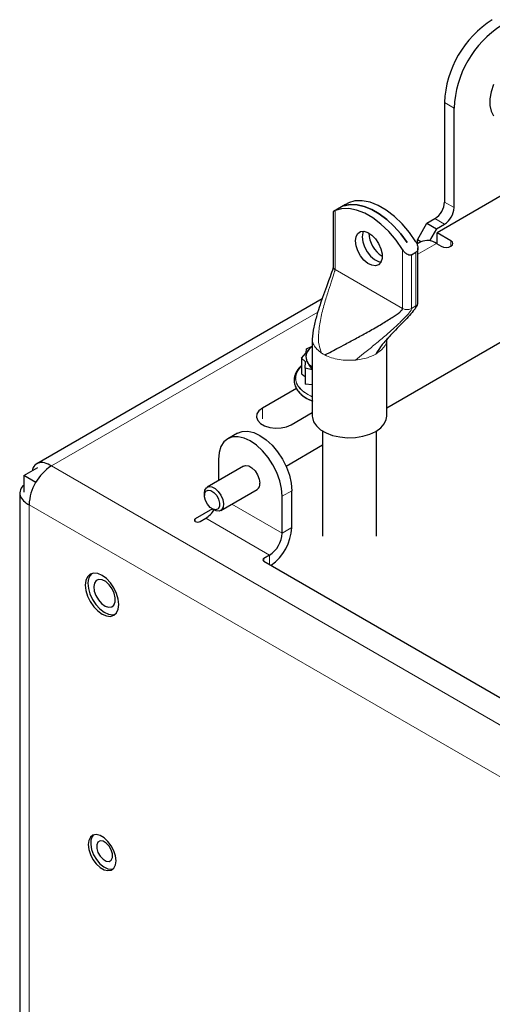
# Model space of a CAD drawing. Header units: millimetres. Extents: x 5 to 418, y 2 to 292.
# Tile 25 of 32: x 252 to 273, y 185 to 229. Entities that reach past the tile are written whole.
import ezdxf

# ---------------------------------------------------------------- set-up
doc = ezdxf.new("R2010")
doc.units = ezdxf.units.MM

msp = doc.modelspace()

# ---------------------------------------------------------------- linework, layer by layer
at = {"color": 7, "linetype": 'Continuous', "lineweight": 25}
for p, q in [((270.8075, 224.8957), (270.8075, 220.4864)), ((271.2318, 220.2415), (271.2318, 224.6508)), ((274.3218, 221.3476), (270.4752, 219.127)), ((265.869, 220.0668), (265.869, 217.6109)), ((266.4119, 220.38), (265.8835, 220.075)), ((266.3463, 220.3164), (266.3477, 220.3172)), ((266.3477, 220.3169), (266.3477, 220.3172)), ((269.6054, 218.8126), (270.0297, 219.5475)), ((270.0297, 219.5475), (270.3832, 219.7516)), ((270.0297, 219.5475), (270.454, 219.3025)), ((270.454, 219.3025), (270.1467, 218.7703)), ((270.454, 219.3025), (270.8075, 219.5066)), ((271.0903, 218.7719), (270.4752, 219.127)), ((270.4752, 218.6534), (270.4752, 219.127)), ((269.1479, 218.7007), (269.1464, 218.6999)), ((269.754, 218.7187), (269.5877, 218.6227)), ((269.7611, 218.7227), (269.6054, 218.8126)), ((269.6054, 218.6329), (269.6054, 218.8126)), ((269.3451, 218.1473), (269.5431, 218.2616)), ((269.6251, 215.9944), (269.6251, 218.4503)), ((270.454, 218.6494), (270.6661, 218.5269)), ((265.3771, 216.192), (252.7203, 208.8854)), ((274.3543, 214.8759), (268.2445, 211.3488)), ((264.9445, 214.4225), (264.9445, 210.9931)), ((268.2445, 210.9931), (268.2445, 214.4225)), ((264.6693, 213.8071), (264.6823, 213.9836)), ((264.6823, 213.9836), (264.9445, 214.102)), ((264.8636, 214.0267), (264.9445, 214.0914)), ((264.4574, 213.5676), (264.6693, 213.8071)), ((264.6463, 213.4078), (264.4574, 213.5676)), ((264.4574, 213.5676), (264.4574, 212.865)), ((264.4222, 213.1807), (264.4574, 213.2155)), ((264.6327, 213.1175), (264.6463, 213.4078)), ((264.9445, 213.0518), (264.6327, 213.1175)), ((264.6327, 213.1175), (264.6327, 212.4148)), ((264.9445, 213.0763), (264.8008, 213.2771)), ((264.2426, 212.2226), (262.7323, 211.3507)), ((264.9445, 212.3802), (264.6327, 212.4148)), ((264.0051, 210.616), (264.9445, 211.1582)), ((261.6193, 210.2421), (261.195, 209.9972)), ((265.3945, 210.3393), (265.3945, 205.6774)), ((267.7945, 205.6774), (267.7945, 210.3393)), ((265.3945, 209.7036), (263.7804, 208.7718)), ((260.7807, 209.0815), (260.7807, 208.1415)), ((252.154, 208.3626), (252.7734, 208.7201)), ((261.895, 208.7847), (260.2828, 207.854)), ((252.6773, 208.0605), (252.154, 208.3626)), ((252.154, 208.3626), (252.154, 207.6302)), ((260.8827, 206.8147), (262.4949, 207.7454)), ((251.9703, 207.5863), (251.9703, 170.4098)), ((260.1585, 207.5793), (260.1585, 207.4813)), ((263.6092, 205.8156), (263.6092, 207.4487)), ((264.0334, 206.0605), (264.0334, 207.6936)), ((260.5123, 206.8851), (259.7554, 206.4482)), ((260.4978, 206.8935), (260.5827, 206.8445)), ((259.9676, 206.3257), (260.215, 206.4686)), ((263.0435, 204.8358), (262.796, 204.6929)), ((262.796, 204.5705), (280.8272, 194.1613))]:
    msp.add_line(p, q, dxfattribs=at)
at = {"color": 7, "linetype": 'Continuous', "lineweight": 18}
for p, q in [((271.2318, 224.6508), (270.8075, 224.8957)), ((270.8075, 220.4864), (271.2318, 220.2415)), ((265.951, 217.4966), (265.951, 220.1071)), ((270.8075, 219.5066), (270.3832, 219.7516)), ((271.0903, 218.5269), (271.0903, 218.7719)), ((268.9492, 218.3763), (268.9492, 215.7658)), ((269.5431, 218.2616), (269.5431, 215.8801)), ((270.454, 218.6494), (269.6251, 218.1709)), ((269.3451, 215.7658), (269.3451, 218.1473)), ((265.951, 217.4966), (268.9492, 215.7658)), ((265.1882, 215.6096), (253.3703, 208.7872)), ((269.268, 215.7343), (269.3451, 215.7658)), ((269.3451, 215.7658), (269.5431, 215.8801)), ((266.9483, 213.4922), (266.8526, 213.4817)), ((262.7323, 210.8771), (262.7323, 211.3507)), ((288.1316, 188.7199), (253.3703, 208.7872)), ((264.0334, 207.6936), (263.6092, 207.4487)), ((287.1417, 187.0052), (252.3803, 207.0726)), ((252.3803, 207.0726), (252.3803, 169.8383)), ((263.6092, 205.8156), (261.3805, 207.1021)), ((259.7554, 206.4482), (259.7554, 206.3257)), ((260.215, 206.4686), (263.0435, 204.8358)), ((263.6092, 205.8156), (264.0334, 206.0605)), ((262.796, 204.6929), (262.796, 204.5705)), ((263.0435, 204.8358), (263.0435, 204.4276))]:
    msp.add_line(p, q, dxfattribs=at)
at = {"color": 7, "linetype": 'Continuous', "lineweight": 25, "flags": 128}
for points in [[(272.9767, 225.699), (272.8745, 225.3749), (272.8223, 225.0609), (272.8223, 224.7706), (272.8745, 224.517), (272.9767, 224.3109)], [(269.5431, 218.7192), (269.2522, 219.1392), (268.93, 219.5202), (268.585, 219.8522), (268.2259, 220.1268), (267.8622, 220.3368), (267.5032, 220.4768), (267.1581, 220.5431), (266.8359, 220.5341), (266.545, 220.45)], [(268.9492, 218.3763), (268.6582, 218.7963), (268.3361, 219.1773), (267.991, 219.5094), (267.632, 219.7839), (267.2682, 219.9939), (266.9092, 220.1339), (266.5641, 220.2002), (266.242, 220.1912), (265.951, 220.1071)], [(269.1464, 218.6999), (268.8685, 219.0767), (268.566, 219.4178), (268.2454, 219.716), (267.914, 219.9645), (267.5788, 220.158), (267.2473, 220.2922), (266.9268, 220.3641), (266.6242, 220.3723), (266.3463, 220.3164)], [(266.3477, 220.3172), (266.6256, 220.3731), (266.9282, 220.3649), (267.2487, 220.293), (267.5802, 220.1588), (267.9154, 219.9653), (268.2468, 219.7168), (268.5674, 219.4187), (268.8699, 219.0775), (269.1479, 218.7007)], [(266.8825, 218.5531), (266.8561, 218.7705), (266.8825, 218.9574), (266.9593, 219.0973), (267.0798, 219.1776), (267.2331, 219.1913), (267.4057, 219.1372), (267.5823, 219.02), (267.7471, 218.8501), (267.8855, 218.6428), (267.9852, 218.4163), (268.0374, 218.1908), (268.0374, 217.9863), (267.9852, 217.8211), (267.8855, 217.7097), (267.7471, 217.6621), (267.5823, 217.6826), (267.4057, 217.7692), (267.2331, 217.9144), (267.0798, 218.1051), (266.9593, 218.3245), (266.8825, 218.5531)], [(267.2053, 219.1938), (267.1788, 219.1285), (267.1524, 218.9415)], [(267.2062, 219.1938), (267.1802, 219.1293), (267.1538, 218.9423)], [(267.1524, 218.9415), (267.1788, 218.7241), (267.2556, 218.4956), (267.376, 218.2762), (267.5294, 218.0854), (267.702, 217.9403), (267.8785, 217.8536), (267.9912, 217.8324)], [(267.1538, 218.9423), (267.1802, 218.7249), (267.257, 218.4964), (267.3775, 218.277), (267.5308, 218.0862), (267.7034, 217.9411), (267.88, 217.8544), (267.9917, 217.8332)], [(270.6661, 218.5269), (270.7634, 218.4894), (270.8782, 218.4762), (270.993, 218.4894), (271.0903, 218.5269), (271.1554, 218.5831), (271.1782, 218.6494), (271.1554, 218.7157), (271.0903, 218.7719)], [(264.9445, 213.1496), (264.8884, 213.193), (264.8008, 213.2771)], [(262.7323, 211.3507), (262.5788, 211.2323), (262.4893, 211.0938), (262.471, 210.9463), (262.5255, 210.8018), (262.6483, 210.672), (262.8294, 210.5674), (263.0542, 210.4965), (263.3045, 210.4651), (263.5601, 210.4757), (263.8001, 210.5273), (264.0051, 210.616)], [(264.9445, 210.9931), (264.9468, 210.9432), (265.0007, 210.7465), (265.1243, 210.5606), (265.3122, 210.3936), (265.5561, 210.2528), (265.8454, 210.1444), (266.1674, 210.073), (266.5081, 210.0418), (266.8526, 210.0523), (267.1858, 210.1038), (267.4931, 210.1942), (267.7612, 210.3195), (267.9783, 210.4743), (268.1349, 210.6517), (268.2242, 210.8441), (268.2445, 210.9931)], [(263.6092, 207.4487), (263.582, 207.7829), (263.5015, 208.1358), (263.3708, 208.4935), (263.1949, 208.8425), (262.9806, 209.1694), (262.7361, 209.4614), (262.4708, 209.7075), (262.1949, 209.8982), (261.919, 210.026), (261.6537, 210.0863), (261.4092, 210.0765), (261.1949, 209.9971), (261.0191, 209.8512), (260.8884, 209.6443), (260.8079, 209.3844), (260.7807, 209.0815)], [(261.6193, 210.2421), (261.8335, 210.3214), (262.078, 210.3312), (262.3433, 210.271), (262.6192, 210.1431), (262.8951, 209.9524), (263.1604, 209.7063), (263.4049, 209.4143), (263.6192, 209.0875), (263.7951, 208.7385), (263.9258, 208.3807), (264.0062, 208.0279), (264.0334, 207.6936)], [(261.895, 208.7847), (261.9828, 208.8118), (262.1213, 208.7901), (262.2686, 208.705), (262.4071, 208.5669), (262.5199, 208.3924), (262.5936, 208.2025), (262.6192, 208.0201)], [(260.1585, 207.5793), (260.1769, 207.7116), (260.2437, 207.8247)], [(260.2437, 207.8247), (260.3514, 207.8786), (260.487, 207.8669), (260.6342, 207.791), (260.7751, 207.66), (260.8928, 207.4897), (260.9732, 207.3007), (261.0064, 207.1157), (260.9885, 206.9572), (260.9217, 206.8441), (260.814, 206.7901), (260.6784, 206.8018), (260.5827, 206.8445)], [(260.1692, 207.573), (260.2267, 207.6776), (260.3254, 207.7225), (260.4504, 207.7009), (260.5827, 207.616), (260.702, 207.4807), (260.7902, 207.3158), (260.834, 207.1462), (260.8265, 206.9978), (260.7691, 206.8931), (260.6703, 206.8482), (260.5453, 206.8699), (260.4131, 206.9548), (260.2938, 207.09), (260.2056, 207.255), (260.1618, 207.4246), (260.1692, 207.573)], [(259.7554, 206.4482), (259.7229, 206.4201), (259.7115, 206.387), (259.7229, 206.3538), (259.7554, 206.3257), (259.8041, 206.307), (259.8615, 206.3004), (259.9189, 206.307), (259.9676, 206.3257)], [(254.9017, 203.7159), (254.8764, 203.5086), (254.9017, 203.2721), (254.9759, 203.0225), (255.0939, 202.7768), (255.2476, 202.5518), (255.4267, 202.3628), (255.6189, 202.2226), (255.811, 202.1409), (255.9901, 202.1232), (256.1439, 202.1706), (256.2618, 202.2801), (256.336, 202.4441), (256.3613, 202.6514), (256.336, 202.8879), (256.2618, 203.1375), (256.1439, 203.3831), (255.9901, 203.6082), (255.811, 203.7972), (255.6189, 203.9373), (255.4267, 204.0191), (255.2476, 204.0368), (255.0939, 203.9893), (254.9759, 203.8799), (254.9017, 203.7159)], [(254.9927, 203.5969), (255.0119, 203.3644), (255.0801, 203.1169), (255.1926, 202.8713), (255.3418, 202.6443), (255.5175, 202.4513), (255.7076, 202.3057), (255.8994, 202.2171), (256.0796, 202.1918), (256.2025, 202.2165)], [(255.2809, 203.6006), (255.25, 203.4392), (255.2712, 203.2458), (255.3421, 203.0414), (255.4552, 202.8483), (255.5981, 202.6872), (255.7554, 202.5756), (255.91, 202.5258), (256.0451, 202.5429), (256.1461, 202.6253), (256.2022, 202.7639), (256.2071, 202.9437), (256.1604, 203.1453), (256.0671, 203.3469), (255.9373, 203.5264), (255.7851, 203.6646), (255.6271, 203.7465), (255.4802, 203.763), (255.3605, 203.7126), (255.2809, 203.6006)], [(255.0252, 192.1924), (255.0001, 192.0056), (255.0252, 191.7898), (255.0984, 191.5626), (255.2137, 191.3423), (255.3618, 191.1469), (255.5308, 190.992), (255.7069, 190.8904), (255.8759, 190.8501), (256.024, 190.8745), (256.1393, 190.9617), (256.2125, 191.1044), (256.2376, 191.2912), (256.2125, 191.507), (256.1393, 191.7342), (256.024, 191.9545), (255.8759, 192.1499), (255.7069, 192.3048), (255.5308, 192.4064), (255.3618, 192.4467), (255.2137, 192.4223), (255.0984, 192.3352), (255.0252, 192.1924)], [(255.124, 192.2042), (255.1142, 192.0068), (255.1543, 191.7857), (255.241, 191.5586), (255.3674, 191.3441), (255.5233, 191.1594), (255.6959, 191.0196), (255.8714, 190.9359), (256.0354, 190.9152), (256.1086, 190.9291)], [(255.2408, 192.4322), (255.183, 192.3617), (255.124, 192.2042)], [(255.4371, 192.11), (255.384, 191.9936), (255.3836, 191.8345), (255.4361, 191.6569), (255.5334, 191.4878), (255.6607, 191.353), (255.7987, 191.273), (255.9263, 191.2599), (256.0241, 191.3158), (256.0772, 191.4322), (256.0775, 191.5913), (256.025, 191.7689), (255.9277, 191.938), (255.8004, 192.0728), (255.6625, 192.1528), (255.5349, 192.1659), (255.4371, 192.11)]]:
    msp.add_lwpolyline(points, dxfattribs=at)
at = {"color": 7, "linetype": 'Continuous', "lineweight": 18, "flags": 128}
for points in [[(264.9445, 211.8589), (264.7391, 211.9568), (264.5025, 212.119), (264.3295, 212.3059), (264.2277, 212.5096), (264.2014, 212.721), (264.2518, 212.931), (264.3767, 213.1303), (264.4222, 213.1807)], [(264.9445, 211.8589), (264.8569, 211.897), (264.5963, 212.0463), (264.395, 212.2236), (264.2621, 212.4212), (264.2032, 212.6304), (264.2209, 212.8421), (264.3145, 213.0471), (264.4574, 213.2155)]]:
    msp.add_lwpolyline(points, dxfattribs=at)
at = {"color": 7, "linetype": 'Continuous', "lineweight": 25}
for centre, radius, start, end in [((275.3803, 224.7051), 4.5768, 122.38687, 177.61327), ((275.8045, 224.4602), 4.5768, 122.38686, 177.61311), ((269.8864, 220.5283), 0.9221, 302.60593, 357.39449), ((270.3106, 220.2834), 0.9221, 302.60558, 357.39404), ((268.7101, 219.155), 1.2607, 181.89092, 238.10892), ((270.0439, 218.0769), 0.7042, 54.38308, 114.30502), ((265.2749, 213.5634), 0.6228, 122.03739, 172.44501), ((265.1608, 213.6244), 0.5002, 126.44914, 223.96876), ((265.2597, 213.6631), 0.6025, 181.69234, 238.45617), ((254.5296, 206.9748), 2.1515, 122.60531, 177.39462), ((262.3361, 207.9828), 0.2856, 303.79264, 7.51916), ((259.6147, 207.4347), 1.1374, 301.85748, 328.63377), ((261.8667, 206.1643), 2.1693, 305.03214, 357.25631), ((262.381, 205.8715), 1.2294, 302.60556, 357.3943), ((262.8192, 204.6317), 0.0655, 110.78352, 249.21648), ((255.5216, 203.6273), 0.5298, 132.60932, 183.28678)]:
    msp.add_arc(centre, radius, start, end, dxfattribs=at)
at = {"color": 7, "linetype": 'Continuous', "lineweight": 18}
msp.add_arc((266.2055, 215.0936), 1.5533, 236.88041, 243.12406, dxfattribs=at)
at = {"color": 7, "linetype": 'Continuous', "lineweight": 25}
for points, knots in [([(266.4123, 220.3794), (266.4311, 220.3906), (266.4743, 220.4162), (266.5195, 220.4378), (266.545, 220.45)], [0, 0, 0, 0, 0.4379336, 1, 1, 1, 1]), ([(265.951, 220.1071), (265.9309, 220.0987), (265.9037, 220.0874), (265.8791, 220.0714), (265.8726, 220.0672)], [0, 0, 0, 0, 0.7380634, 1, 1, 1, 1]), ([(269.5431, 218.7192), (269.565, 218.6776), (269.6127, 218.5872), (269.6321, 218.4546), (269.6145, 218.3513), (269.5845, 218.2921), (269.5552, 218.2705), (269.5431, 218.2616)], [0, 0, 0, 0, 0.2822961, 0.6138142, 0.7826904, 0.9103799, 1, 1, 1, 1]), ([(269.3451, 218.1473), (269.3264, 218.14), (269.2882, 218.125), (269.2132, 218.1374), (269.1205, 218.1839), (269.0256, 218.2673), (268.9732, 218.342), (268.9492, 218.3763)], [0, 0, 0, 0, 0.1201675, 0.2450685, 0.4461659, 0.7462142, 1, 1, 1, 1]), ([(265.8692, 217.6114), (265.869, 217.6076), (265.8686, 217.5991), (265.8654, 217.5793), (265.8552, 217.5344), (265.8025, 217.362), (265.7017, 217.0904), (265.553, 216.6871), (265.4152, 216.3063), (265.2723, 215.8883), (265.1371, 215.4512), (264.9947, 214.9469), (264.9611, 214.5832), (264.9447, 214.4055)], [0, 0, 0, 0, 0.00342895, 0.00760888, 0.01795843, 0.04467641, 0.16905783, 0.27752436, 0.42995996, 0.53199964, 0.67337699, 0.84034639, 1, 1, 1, 1]), ([(265.5033, 213.708), (265.5767, 213.7469), (265.7544, 213.841), (266.0601, 214.0017), (266.4605, 214.2142), (266.9312, 214.4673), (267.464, 214.7605), (267.9899, 215.0601), (268.4519, 215.3424), (268.7599, 215.5505), (268.9039, 215.6813), (268.9436, 215.7369), (268.9475, 215.7572), (268.9492, 215.7658)], [0, 0, 0, 0, 0.0617224, 0.149617, 0.2568734, 0.3988796, 0.5471872, 0.7092677, 0.8489138, 0.9501961, 0.9847512, 0.9935734, 1, 1, 1, 1]), ([(269.5431, 215.8801), (269.5405, 215.8643), (269.5343, 215.8268), (269.4921, 215.7524), (269.3853, 215.6033), (269.1894, 215.3877), (268.923, 215.1095), (268.6137, 214.7934), (268.2908, 214.4492), (267.9832, 214.1045), (267.8301, 213.8593), (267.7612, 213.749)], [0, 0, 0, 0, 0.017087, 0.040612, 0.0907036, 0.2146323, 0.3526709, 0.505071, 0.6897563, 0.8604731, 1, 1, 1, 1]), ([(269.4483, 215.6949), (269.4674, 215.716), (269.5209, 215.775), (269.5782, 215.8575), (269.6185, 215.9386), (269.623, 215.9769), (269.6251, 215.9946)], [0, 0, 0, 0, 0.24156185, 0.67472133, 0.8499808, 1, 1, 1, 1]), ([(268.249, 214.3973), (268.2495, 214.3937), (268.2521, 214.375), (268.2853, 214.4428), (268.3113, 214.4639), (268.3361, 214.4932), (268.3449, 214.5037)], [0, 0, 0, 0, 0.0593319, 0.3041297, 0.7522382, 1, 1, 1, 1]), ([(264.388, 213.1567), (264.381, 213.1506), (264.3123, 213.0913), (264.2208, 212.9475), (264.1386, 212.7327), (264.1304, 212.511), (264.188, 212.2996), (264.3058, 212.1038), (264.4786, 211.9271), (264.6986, 211.777), (264.8691, 211.694), (264.9614, 211.6593), (264.9658, 211.6577)], [0, 0, 0, 0, 0.0142334, 0.1390793, 0.2547876, 0.3642303, 0.4727838, 0.5862907, 0.7106876, 0.8488199, 0.9926895, 1, 1, 1, 1]), ([(264.4574, 213.2233), (264.4492, 213.2172), (264.3738, 213.1611), (264.2663, 213.0227), (264.1594, 212.8128), (264.1256, 212.5906), (264.1598, 212.3747), (264.2564, 212.1729), (264.4095, 211.9886), (264.6161, 211.8279), (264.8078, 211.7178), (264.9331, 211.6741), (264.9679, 211.6619)], [0, 0, 0, 0, 0.0148309, 0.1373252, 0.250534, 0.3565271, 0.4595555, 0.5652908, 0.6795492, 0.80635, 0.9461134, 1, 1, 1, 1]), ([(264.4574, 212.865), (264.5173, 212.8321), (264.5797, 212.7978), (264.6306, 212.749), (264.6327, 212.747)], [0, 0, 0, 0, 0.9592924, 1, 1, 1, 1]), ([(253.3703, 208.7872), (253.2716, 208.8428), (253.0937, 208.9431), (252.7937, 208.9488), (252.5771, 208.7938), (252.5368, 208.6425), (252.5182, 208.5728)], [0, 0, 0, 0, 0.3153429, 0.5683904, 0.8012872, 1, 1, 1, 1]), ([(252.154, 207.9363), (252.1383, 207.9257), (252.048, 207.8645), (251.9532, 207.6762), (251.9865, 207.3954), (252.1652, 207.1948), (252.3148, 207.1098), (252.3803, 207.0726)], [0, 0, 0, 0, 0.0520493, 0.2991499, 0.5265502, 0.7925863, 1, 1, 1, 1])]:
    msp.add_open_spline(points, degree=3, knots=knots, dxfattribs=at)
at = {"color": 7, "linetype": 'Continuous', "lineweight": 18}
for points, knots in [([(265.951, 217.4966), (265.9506, 217.489), (265.9495, 217.4715), (265.9437, 217.4421), (265.9299, 217.3832), (265.8791, 217.2133), (265.7713, 216.8977), (265.6161, 216.4338), (265.4454, 215.8712), (265.2931, 215.2547), (265.2143, 214.6721), (265.2121, 214.1734), (265.3111, 213.9129), (265.3568, 213.7926)], [0, 0, 0, 0, 0.0059354, 0.0137829, 0.0234996, 0.0534034, 0.152937, 0.285417, 0.4374039, 0.6146388, 0.7828483, 0.8997058, 1, 1, 1, 1]), ([(265.8723, 217.6121), (265.8718, 217.6025), (265.8704, 217.5744), (265.9007, 217.5309), (265.9333, 217.5087), (265.951, 217.4966)], [0, 0, 0, 0, 0.1932531, 0.561944, 1, 1, 1, 1]), ([(269.3451, 215.7658), (269.3437, 215.7555), (269.3404, 215.7314), (269.3216, 215.6936), (269.2769, 215.6201), (269.142, 215.4551), (268.8946, 215.2042), (268.548, 214.8829), (268.1381, 214.5233), (267.6916, 214.1481), (267.2544, 213.7917), (266.9761, 213.577), (266.8526, 213.4817)], [0, 0, 0, 0, 0.0091542, 0.0213434, 0.0367387, 0.0852507, 0.2085655, 0.3477312, 0.5022282, 0.6897943, 0.8623936, 1, 1, 1, 1]), ([(268.9492, 215.7658), (268.9719, 215.755), (269.0197, 215.7323), (269.1007, 215.7187), (269.1853, 215.7166), (269.2407, 215.7285), (269.268, 215.7343)], [0, 0, 0, 0, 0.22973757, 0.48295611, 0.74514399, 1, 1, 1, 1]), ([(269.5431, 215.8801), (269.5665, 215.8954), (269.609, 215.9233), (269.6201, 215.9724), (269.6251, 215.9944)], [0, 0, 0, 0, 0.5507589, 1, 1, 1, 1]), ([(265.3568, 213.7926), (265.2836, 213.846), (265.1458, 213.9466), (265.0073, 214.1442), (264.9402, 214.3055), (264.9497, 214.3915), (264.9513, 214.4058)], [0, 0, 0, 0, 0.3519686, 0.66246725, 0.94349132, 1, 1, 1, 1]), ([(268.2371, 214.4167), (268.2394, 214.4087), (268.2771, 214.2807), (268.102, 213.9909), (267.8821, 213.8348), (267.7612, 213.749)], [0, 0, 0, 0, 0.0292191, 0.4663603, 1, 1, 1, 1]), ([(266.8526, 213.4817), (266.732, 213.4752), (266.4918, 213.4621), (266.138, 213.5007), (265.8037, 213.5749), (265.601, 213.6647), (265.5033, 213.708)], [0, 0, 0, 0, 0.2614354, 0.5204733, 0.7690014, 1, 1, 1, 1]), ([(267.7612, 213.749), (267.6383, 213.689), (267.3803, 213.563), (267.0967, 213.5165), (266.9483, 213.4922)], [0, 0, 0, 0, 0.476454, 1, 1, 1, 1])]:
    msp.add_open_spline(points, degree=3, knots=knots, dxfattribs=at)

doc.saveas('drawing.dxf')
